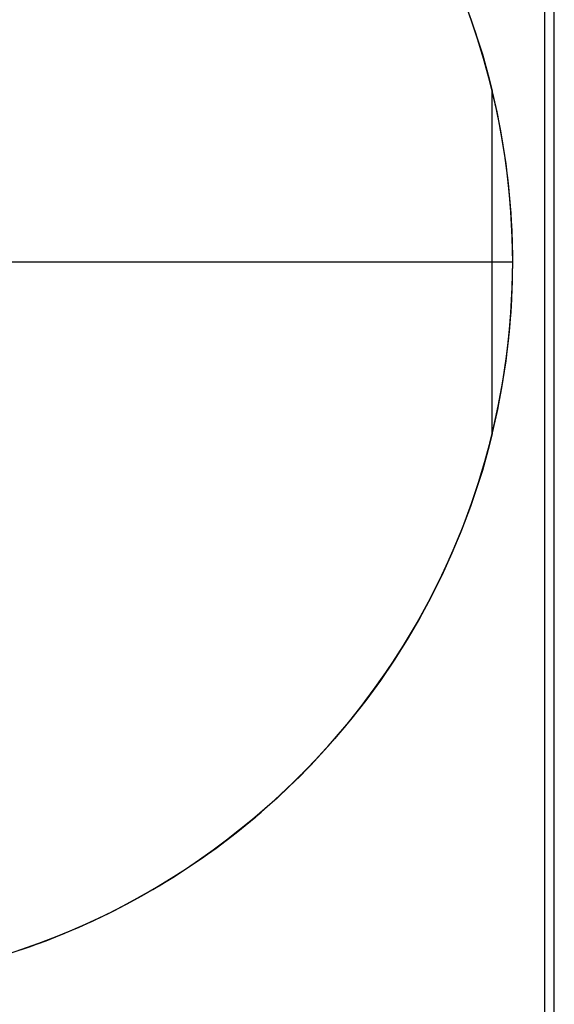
# Model space of a CAD drawing. Header units: millimetres. Extents: x 492 to 1282, y -834 to -234.
# Tile 74 of 93: x 1276.65 to 1282.18, y -781.89 to -771.72. Entities that reach past the tile are written whole.
import ezdxf

# ---------------------------------------------------------------- set-up
doc = ezdxf.new("R2010")
doc.units = ezdxf.units.MM
doc.layers.add('Volume$Layer 03', color=7, linetype='Continuous', true_color=0x000000)

msp = doc.modelspace()

# ---------------------------------------------------------------- linework, layer by layer
at = {"layer": 'Volume$Layer 03'}
for p, q in [((1282.176, -788.174, 390), (1282.176, -280.371, 390)), ((1282.176, -788.174, 392.5), (1282.176, -280.371, 392.5)), ((1282.176, -788.174, 391.25), (1282.176, -280.371, 391.25)), ((1282.077, -788.272, -1.248), (1282.077, -534.272, -1.248)), ((1281.363, -771.857, -13.01), (1281.277, -771.612, -13.01)), ((1281.382, -771.916, -8.01), (1281.298, -771.669, -8.01)), ((1281.309, -771.702, -3.515), (1281.393, -771.95, -3.338)), ((1281.441, -772.106, -13.01), (1281.363, -771.857, -13.01)), ((1281.458, -772.165, -8.01), (1281.382, -771.916, -8.01)), ((1281.393, -771.95, -3.338), (1281.432, -772.075, -3.253)), ((1281.432, -772.075, -3.253), (1281.468, -772.202, -3.169)), ((1281.51, -772.357, -13.01), (1281.441, -772.106, -13.01)), ((1281.525, -772.417, -8.01), (1281.458, -772.165, -8.01)), ((1281.468, -772.202, -3.169), (1281.503, -772.329, -3.088)), ((1281.503, -772.329, -3.088), (1281.535, -772.457, -3.01)), ((1281.571, -772.61, -13.01), (1281.51, -772.357, -13.01)), ((1281.584, -772.671, -8.01), (1281.525, -772.417, -8.01)), ((1281.535, -775.992, -3.01), (1281.535, -772.457, -3.01)), ((1281.591, -772.705, -3.01), (1281.535, -772.457, -3.01)), ((1281.622, -772.865, -13.01), (1281.571, -772.61, -13.01)), ((1281.633, -772.927, -8.01), (1281.584, -772.671, -8.01)), ((1281.638, -772.956, -3.01), (1281.591, -772.705, -3.01)), ((1281.665, -773.122, -13.01), (1281.622, -772.865, -13.01)), ((1281.674, -773.185, -8.01), (1281.633, -772.927, -8.01)), ((1281.677, -773.208, -3.01), (1281.638, -772.956, -3.01)), ((1281.699, -773.38, -13.01), (1281.665, -773.122, -13.01)), ((1281.706, -773.444, -8.01), (1281.674, -773.185, -8.01)), ((1281.707, -773.461, -3.01), (1281.677, -773.208, -3.01)), ((1281.724, -773.639, -13.01), (1281.699, -773.38, -13.01)), ((1281.728, -773.703, -8.01), (1281.706, -773.444, -8.01)), ((1281.729, -773.715, -3.01), (1281.707, -773.461, -3.01)), ((1281.739, -773.899, -13.01), (1281.724, -773.639, -13.01)), ((1281.742, -773.964, -8.01), (1281.728, -773.703, -8.01)), ((1281.742, -773.969, -3.01), (1281.729, -773.715, -3.01)), ((1281.746, -774.159, -13.01), (1281.739, -773.899, -13.01)), ((1281.746, -774.224, -8.01), (1281.742, -773.964, -8.01)), ((1281.746, -774.224, -3.01), (1281.742, -773.969, -3.01)), ((1281.746, -774.224, -13.01), (1266.746, -774.224, -13.01)), ((1281.746, -774.224, -3.01), (1281.535, -774.224, -3.01)), ((1281.742, -774.479, -3.01), (1281.746, -774.224, -3.01)), ((1281.742, -774.485, -8.01), (1281.746, -774.224, -8.01)), ((1281.744, -774.42, -13.01), (1281.746, -774.159, -13.01)), ((1281.746, -774.224, -3.01), (1281.746, -774.224, -13.01)), ((1281.733, -774.68, -13.01), (1281.744, -774.42, -13.01)), ((1281.728, -774.745, -8.01), (1281.742, -774.485, -8.01)), ((1281.729, -774.734, -3.01), (1281.742, -774.479, -3.01)), ((1281.707, -774.988, -3.01), (1281.729, -774.734, -3.01)), ((1281.712, -774.939, -13.01), (1281.733, -774.68, -13.01)), ((1281.706, -775.005, -8.01), (1281.728, -774.745, -8.01)), ((1281.683, -775.198, -13.01), (1281.712, -774.939, -13.01)), ((1281.674, -775.264, -8.01), (1281.706, -775.005, -8.01)), ((1281.677, -775.241, -3.01), (1281.707, -774.988, -3.01)), ((1281.638, -775.493, -3.01), (1281.677, -775.241, -3.01)), ((1281.645, -775.455, -13.01), (1281.683, -775.198, -13.01)), ((1281.633, -775.521, -8.01), (1281.674, -775.264, -8.01)), ((1281.584, -775.777, -8.01), (1281.633, -775.521, -8.01)), ((1281.591, -775.743, -3.01), (1281.638, -775.493, -3.01)), ((1281.597, -775.711, -13.01), (1281.645, -775.455, -13.01)), ((1281.535, -775.992, -3.01), (1281.591, -775.743, -3.01)), ((1281.541, -775.966, -13.01), (1281.597, -775.711, -13.01)), ((1281.525, -776.031, -8.01), (1281.584, -775.777, -8.01)), ((1281.458, -776.283, -8.01), (1281.525, -776.031, -8.01)), ((1281.477, -776.218, -13.01), (1281.541, -775.966, -13.01)), ((1281.535, -775.992, -3.01), (1281.503, -776.12, -3.088)), ((1281.503, -776.12, -3.088), (1281.468, -776.247, -3.169)), ((1281.403, -776.468, -13.01), (1281.477, -776.218, -13.01)), ((1281.468, -776.247, -3.169), (1281.432, -776.373, -3.253)), ((1281.382, -776.533, -8.01), (1281.458, -776.283, -8.01)), ((1281.321, -776.715, -13.01), (1281.403, -776.468, -13.01)), ((1281.432, -776.373, -3.253), (1281.393, -776.499, -3.338)), ((1281.298, -776.779, -8.01), (1281.382, -776.533, -8.01)), ((1281.393, -776.499, -3.338), (1281.309, -776.747, -3.515)), ((1281.309, -776.747, -3.515), (1281.217, -776.99, -3.697)), ((1281.23, -776.959, -13.01), (1281.321, -776.715, -13.01)), ((1281.205, -777.023, -8.01), (1281.298, -776.779, -8.01)), ((1281.131, -777.199, -13.01), (1281.23, -776.959, -13.01)), ((1281.103, -777.263, -8.01), (1281.205, -777.023, -8.01)), ((1281.217, -776.99, -3.697), (1281.118, -777.228, -3.882)), ((1280.993, -777.5, -8.01), (1281.103, -777.263, -8.01)), ((1281.118, -777.228, -3.882), (1281.012, -777.46, -4.069)), ((1281.024, -777.437, -13.01), (1281.131, -777.199, -13.01)), ((1281.012, -777.46, -4.069), (1280.9, -777.685, -4.255)), ((1280.908, -777.67, -13.01), (1281.024, -777.437, -13.01)), ((1280.876, -777.732, -8.01), (1280.993, -777.5, -8.01)), ((1280.9, -777.685, -4.255), (1280.782, -777.903, -4.438)), ((1280.785, -777.899, -13.01), (1280.908, -777.67, -13.01)), ((1280.75, -777.96, -8.01), (1280.876, -777.732, -8.01)), ((1280.616, -778.184, -8.01), (1280.75, -777.96, -8.01)), ((1280.653, -778.124, -13.01), (1280.785, -777.899, -13.01)), ((1280.782, -777.903, -4.438), (1280.655, -778.12, -4.623)), ((1280.474, -778.403, -8.01), (1280.616, -778.184, -8.01)), ((1280.514, -778.344, -13.01), (1280.653, -778.124, -13.01)), ((1280.655, -778.12, -4.623), (1280.521, -778.334, -4.809)), ((1280.325, -778.617, -8.01), (1280.474, -778.403, -8.01)), ((1280.367, -778.559, -13.01), (1280.514, -778.344, -13.01)), ((1280.521, -778.334, -4.809), (1280.378, -778.543, -4.993)), ((1280.213, -778.768, -13.01), (1280.367, -778.559, -13.01)), ((1280.378, -778.543, -4.993), (1280.228, -778.749, -5.176)), ((1280.169, -778.826, -8.01), (1280.325, -778.617, -8.01)), ((1280.052, -778.973, -13.01), (1280.213, -778.768, -13.01)), ((1280.228, -778.749, -5.176), (1280.07, -778.951, -5.357)), ((1280.005, -779.029, -8.01), (1280.169, -778.826, -8.01)), ((1279.883, -779.171, -13.01), (1280.052, -778.973, -13.01)), ((1280.07, -778.951, -5.357), (1279.904, -779.148, -5.536)), ((1279.835, -779.226, -8.01), (1280.005, -779.029, -8.01)), ((1279.708, -779.364, -13.01), (1279.883, -779.171, -13.01)), ((1279.904, -779.148, -5.536), (1279.731, -779.34, -5.713)), ((1279.658, -779.417, -8.01), (1279.835, -779.226, -8.01)), ((1279.474, -779.602, -8.01), (1279.658, -779.417, -8.01)), ((1279.527, -779.551, -13.01), (1279.708, -779.364, -13.01)), ((1279.731, -779.34, -5.713), (1279.55, -779.528, -5.886)), ((1279.284, -779.781, -8.01), (1279.474, -779.602, -8.01)), ((1279.339, -779.731, -13.01), (1279.527, -779.551, -13.01)), ((1279.55, -779.528, -5.886), (1279.431, -779.644, -5.993)), ((1279.431, -779.644, -5.993), (1279.309, -779.758, -6.099)), ((1279.088, -779.952, -8.01), (1279.284, -779.781, -8.01)), ((1279.144, -779.904, -13.01), (1279.339, -779.731, -13.01)), ((1279.309, -779.758, -6.099), (1279.183, -779.87, -6.204)), ((1278.944, -780.071, -13.01), (1279.144, -779.904, -13.01)), ((1279.183, -779.87, -6.204), (1279.054, -779.98, -6.307)), ((1278.886, -780.117, -8.01), (1279.088, -779.952, -8.01)), ((1279.054, -779.98, -6.307), (1278.922, -780.088, -6.408)), ((1278.678, -780.275, -8.01), (1278.886, -780.117, -8.01)), ((1278.739, -780.23, -13.01), (1278.944, -780.071, -13.01)), ((1278.922, -780.088, -6.408), (1278.787, -780.194, -6.507)), ((1278.527, -780.382, -13.01), (1278.739, -780.23, -13.01)), ((1278.787, -780.194, -6.507), (1278.648, -780.297, -6.604)), ((1278.465, -780.425, -8.01), (1278.678, -780.275, -8.01)), ((1278.648, -780.297, -6.604), (1278.506, -780.397, -6.699)), ((1278.247, -780.568, -8.01), (1278.465, -780.425, -8.01)), ((1278.311, -780.527, -13.01), (1278.527, -780.382, -13.01)), ((1278.506, -780.397, -6.699), (1278.361, -780.495, -6.792)), ((1278.09, -780.665, -13.01), (1278.311, -780.527, -13.01)), ((1278.361, -780.495, -6.792), (1278.213, -780.59, -6.883)), ((1278.024, -780.703, -8.01), (1278.247, -780.568, -8.01)), ((1278.213, -780.59, -6.883), (1278.061, -780.682, -6.97)), ((1277.797, -780.831, -8.01), (1278.024, -780.703, -8.01)), ((1277.864, -780.794, -13.01), (1278.09, -780.665, -13.01)), ((1278.061, -780.682, -6.97), (1277.907, -780.771, -7.056)), ((1277.565, -780.95, -8.01), (1277.797, -780.831, -8.01)), ((1277.634, -780.916, -13.01), (1277.864, -780.794, -13.01)), ((1277.907, -780.771, -7.056), (1277.749, -780.857, -7.138)), ((1277.4, -781.029, -13.01), (1277.634, -780.916, -13.01)), ((1277.589, -780.939, -7.218), (1277.426, -781.018, -7.294)), ((1277.749, -780.857, -7.138), (1277.589, -780.939, -7.218)), ((1277.162, -781.135, -13.01), (1277.4, -781.029, -13.01)), ((1277.426, -781.018, -7.294), (1277.26, -781.094, -7.368)), ((1277.329, -781.062, -8.01), (1277.565, -780.95, -8.01)), ((1276.92, -781.232, -13.01), (1277.162, -781.135, -13.01)), ((1277.09, -781.165, -8.01), (1277.329, -781.062, -8.01)), ((1277.26, -781.094, -7.368), (1277.091, -781.166, -7.438)), ((1276.675, -781.32, -13.01), (1276.92, -781.232, -13.01)), ((1276.919, -781.234, -7.504), (1276.745, -781.298, -7.568)), ((1276.847, -781.259, -8.01), (1277.09, -781.165, -8.01)), ((1277.091, -781.166, -7.438), (1276.919, -781.234, -7.504)), ((1276.427, -781.4, -13.01), (1276.675, -781.32, -13.01)), ((1276.745, -781.298, -7.568), (1276.568, -781.358, -7.627)), ((1276.601, -781.345, -8.01), (1276.847, -781.259, -8.01))]:
    msp.add_line(p, q, dxfattribs=at)

doc.saveas('drawing.dxf')
